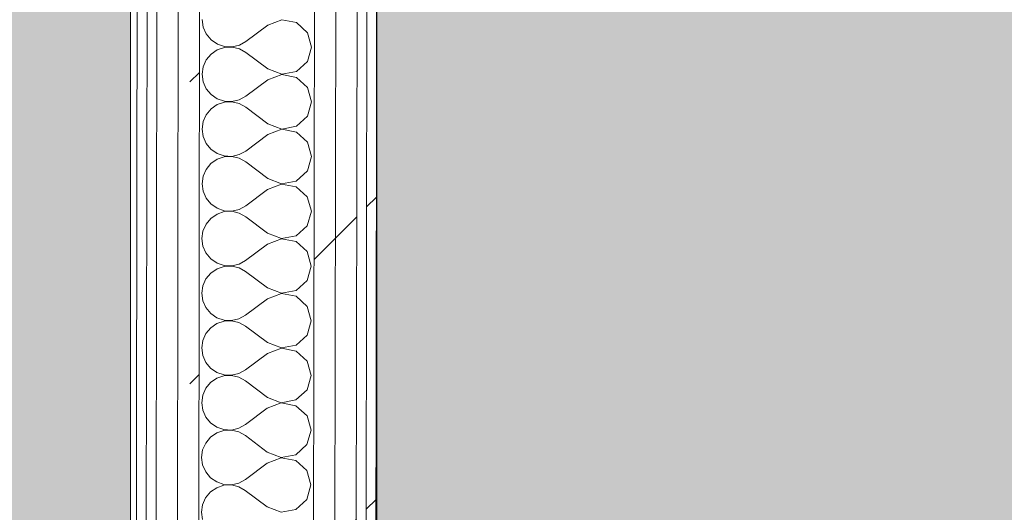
# Model space of a CAD drawing. Header units: millimetres. Extents: x -30280 to 19093, y -19284 to 4746.
# Tile 110 of 132: x -13157 to -12557, y -12947 to -12647. Entities that reach past the tile are written whole.
import ezdxf

# ---------------------------------------------------------------- set-up
doc = ezdxf.new("R2010")
doc.units = ezdxf.units.MM
doc.header["$MEASUREMENT"] = 0
doc.linetypes.add('Wipeout_Contour', pattern=[1000, 0, -1000])
doc.layers.add('Nuevo_07_CR_Cel Ras pladur', color=7, linetype='Continuous')
doc.layers.add('Nuevo_08_E_Envans secs', color=7, linetype='Continuous')
for name, color, linetype, lineweight, true_color in [('Nuevo_07_CR_Cel Ras pladur_Pluma_Nº__102', 7, 'Continuous', 5, 0xcccccc), ('Nuevo_08_E_Envans secs_Pluma_Nº__102', 7, 'Continuous', 5, 0xcccccc), ('Nuevo_08_E_Envans secs_Pluma_Nº__171', 171, 'Continuous', 13, 0xaaaaff), ('Nuevo_08_E_Envans secs_Pluma_Nº__177', 7, 'Continuous', 15, 0xf7e046)]:
    doc.layers.add(name, color=color, linetype=linetype, lineweight=lineweight, true_color=true_color)
doc.layers.add('Nuevo_08_E_Envans secs_Pluma_Nº__1', color=7, linetype='Continuous', lineweight=5)
pattern_1 = [(45, (0, 0), (-183.8478, 183.8478), [195, -65]), (45, (7e-14, 183.85), (-183.8478, 183.8478), [195, -65])]

# ---------------------------------------------------------------- blocks, each defined once
blk = doc.blocks.new('Forjado_2_1', base_point=(-12939.13, -15304.3))
at = {"layer": 'Nuevo_07_CR_Cel Ras pladur_Pluma_Nº__102', "linetype": 'Continuous', "lineweight": 0, "true_color": 0x333333}
h = blk.add_hatch(color=250, dxfattribs=at)
h.paths.add_polyline_path([(-12939.13, -15304.3), (-10776.28, -15304.3), (-10776.28, -12340.7), (-12132.42, -12340.7), (-12132.42, -12549.28), (-12939.13, -12549.28)])
h.paths.add_polyline_path([(-12763.67, -13031.07), (-10963.67, -13031.07), (-10963.67, -14831.07), (-12763.67, -14831.07)], flags=0)
at = {"layer": 'Nuevo_07_CR_Cel Ras pladur_Pluma_Nº__102', "color": 254, "linetype": 'Continuous', "lineweight": 5, "true_color": 0xcccccc, "flags": 128}
blk.add_lwpolyline([(-12939.13, -15304.3), (-10776.28, -15304.3), (-10776.28, -12340.7), (-12132.42, -12340.7), (-12132.42, -12549.28), (-12939.13, -12549.28)], close=True, dxfattribs=at)
blk = doc.blocks.new('Forjado_7_1', base_point=(-18840.61, -16937.98))
at = {"layer": 'Nuevo_07_CR_Cel Ras pladur_Pluma_Nº__102', "linetype": 'Continuous', "lineweight": 0, "true_color": 0x333333}
h = blk.add_hatch(color=250, dxfattribs=at)
h.paths.add_polyline_path([(-18840.61, -16937.98), (-13089.3, -16937.98), (-13089.3, -12342.82), (-18840.61, -12342.82)])
h.paths.add_polyline_path([(-18358.75, -12874.06), (-13558.75, -12874.06), (-13558.75, -16474.06), (-18358.75, -16474.06)], flags=0)
at = {"layer": 'Nuevo_07_CR_Cel Ras pladur_Pluma_Nº__102', "color": 254, "linetype": 'Continuous', "lineweight": 5, "true_color": 0xcccccc, "flags": 128}
blk.add_lwpolyline([(-18840.61, -16937.98), (-13089.3, -16937.98), (-13089.3, -12342.82), (-18840.61, -12342.82)], close=True, dxfattribs=at)
blk = doc.blocks.new('*X542')
at = {"layer": 'Nuevo_08_E_Envans secs_Pluma_Nº__102', "color": 254, "linetype": 'Continuous', "lineweight": 5, "true_color": 0xcccccc}
for p, q in [((-13045.52, -12647.4), (-13044.89, -12651.95)), ((-13044.89, -12651.95), (-13043.04, -12656.16)), ((-13005.52, -12650.79), (-13018.87, -12660.77)), ((-12997.01, -12647.54), (-13005.52, -12650.79)), ((-12988.06, -12649.24), (-12997.01, -12647.54)), ((-12981.35, -12655.4), (-12988.06, -12649.24)), ((-13043.04, -12656.16), (-13040.11, -12659.71)), ((-12978.87, -12664.16), (-12981.35, -12655.4)), ((-13040.11, -12659.71), (-13036.32, -12662.32)), ((-13031.97, -12664.37), (-13036.33, -12665.84)), ((-13036.32, -12662.32), (-13031.97, -12663.79)), ((-13031.97, -12663.79), (-13027.38, -12664.02)), ((-13027.38, -12664.16), (-13031.97, -12664.37)), ((-13027.38, -12664.02), (-13022.9, -12662.99)), ((-13022.9, -12665.21), (-13027.38, -12664.16)), ((-13022.9, -12662.99), (-13018.87, -12660.77)), ((-12981.38, -12672.92), (-12978.87, -12664.16)), ((-13040.12, -12668.44), (-13043.06, -12671.97)), ((-13036.33, -12665.84), (-13040.12, -12668.44)), ((-13018.88, -12667.44), (-13022.9, -12665.21)), ((-13005.56, -12677.46), (-13018.88, -12667.44)), ((-13044.92, -12676.18), (-13045.56, -12680.73)), ((-13043.06, -12671.97), (-13044.92, -12676.18)), ((-12988.11, -12679.06), (-12981.38, -12672.92)), ((-13045.56, -12680.73), (-13044.94, -12685.29)), ((-12997.06, -12680.87), (-13005.57, -12684.12)), ((-13005.56, -12677.46), (-12997.06, -12680.74)), ((-12997.06, -12680.74), (-12988.11, -12679.06)), ((-12988.11, -12682.58), (-12997.06, -12680.87)), ((-12981.4, -12688.73), (-12988.11, -12682.58)), ((-13044.94, -12685.29), (-13043.09, -12689.5)), ((-13005.57, -12684.12), (-13018.92, -12694.1)), ((-12978.92, -12697.5), (-12981.4, -12688.73)), ((-13043.09, -12689.5), (-13040.16, -12693.04)), ((-13040.16, -12693.04), (-13036.37, -12695.65)), ((-13022.95, -12696.32), (-13018.92, -12694.1)), ((-13036.38, -12699.17), (-13040.17, -12701.77)), ((-13032.02, -12697.71), (-13036.38, -12699.17)), ((-13036.37, -12695.65), (-13032.02, -12697.13)), ((-13032.02, -12697.13), (-13027.43, -12697.36)), ((-13027.43, -12697.49), (-13032.02, -12697.71)), ((-13027.43, -12697.36), (-13022.95, -12696.32)), ((-13022.95, -12698.54), (-13027.43, -12697.49)), ((-13018.93, -12700.77), (-13022.95, -12698.54)), ((-12981.42, -12706.25), (-12978.92, -12697.5)), ((-13043.11, -12705.31), (-13044.97, -12709.51)), ((-13040.17, -12701.77), (-13043.11, -12705.31)), ((-13005.61, -12710.79), (-13018.93, -12700.77)), ((-12988.16, -12712.39), (-12981.42, -12706.25)), ((-13044.97, -12709.51), (-13045.61, -12714.06)), ((-13005.61, -12710.79), (-12997.11, -12714.07)), ((-12997.11, -12714.07), (-12988.16, -12712.39)), ((-13045.61, -12714.06), (-13044.99, -12718.62)), ((-13044.99, -12718.62), (-13043.14, -12722.83)), ((-13005.62, -12717.46), (-13018.97, -12727.44)), ((-12997.11, -12714.2), (-13005.62, -12717.46)), ((-12988.16, -12715.91), (-12997.11, -12714.2)), ((-12981.45, -12722.06), (-12988.16, -12715.91)), ((-13043.14, -12722.83), (-13040.21, -12726.38)), ((-12978.97, -12730.83), (-12981.45, -12722.06)), ((-13040.21, -12726.38), (-13036.42, -12728.99)), ((-13036.42, -12728.99), (-13032.07, -12730.46)), ((-13032.07, -12730.46), (-13027.47, -12730.69)), ((-13027.47, -12730.69), (-13022.99, -12729.66)), ((-13022.99, -12729.66), (-13018.97, -12727.44)), ((-13040.22, -12735.1), (-13043.16, -12738.64)), ((-13036.43, -12732.5), (-13040.22, -12735.1)), ((-13032.07, -12731.04), (-13036.43, -12732.5)), ((-13027.48, -12730.83), (-13032.07, -12731.04)), ((-13023, -12731.87), (-13027.48, -12730.83)), ((-13018.98, -12734.1), (-13023, -12731.87)), ((-13005.66, -12744.12), (-13018.98, -12734.1)), ((-12981.47, -12739.59), (-12978.97, -12730.83)), ((-13043.16, -12738.64), (-13045.02, -12742.84)), ((-12988.21, -12745.72), (-12981.47, -12739.59)), ((-13045.02, -12742.84), (-13045.66, -12747.4)), ((-13045.66, -12747.4), (-13045.04, -12751.95)), ((-12997.16, -12747.54), (-13005.67, -12750.79)), ((-13005.66, -12744.12), (-12997.16, -12747.4)), ((-12997.16, -12747.4), (-12988.21, -12745.72)), ((-12988.21, -12749.24), (-12997.16, -12747.54)), ((-13045.04, -12751.95), (-13043.19, -12756.16)), ((-13005.67, -12750.79), (-13019.02, -12760.77)), ((-12981.5, -12755.4), (-12988.21, -12749.24)), ((-13043.19, -12756.16), (-13040.26, -12759.71)), ((-13040.26, -12759.71), (-13036.47, -12762.32)), ((-12979.02, -12764.16), (-12981.5, -12755.4)), ((-13036.48, -12765.84), (-13040.27, -12768.44)), ((-13032.12, -12764.37), (-13036.48, -12765.84)), ((-13036.47, -12762.32), (-13032.12, -12763.79)), ((-13032.12, -12763.79), (-13027.52, -12764.02)), ((-13027.52, -12764.16), (-13032.12, -12764.37)), ((-13027.52, -12764.02), (-13023.04, -12762.99)), ((-13023.05, -12765.21), (-13027.52, -12764.16)), ((-13019.03, -12767.44), (-13023.05, -12765.21)), ((-13023.04, -12762.99), (-13019.02, -12760.77)), ((-12981.52, -12772.92), (-12979.02, -12764.16)), ((-13043.21, -12771.97), (-13045.07, -12776.18)), ((-13040.27, -12768.44), (-13043.21, -12771.97)), ((-13005.71, -12777.46), (-13019.03, -12767.44)), ((-13045.07, -12776.18), (-13045.71, -12780.73)), ((-13005.71, -12777.46), (-12997.21, -12780.74)), ((-12988.26, -12779.06), (-12981.52, -12772.92)), ((-13045.71, -12780.73), (-13045.08, -12785.29)), ((-13005.72, -12784.12), (-13019.07, -12794.1)), ((-12997.21, -12780.87), (-13005.72, -12784.12)), ((-12997.21, -12780.74), (-12988.26, -12779.06)), ((-12988.26, -12782.58), (-12997.21, -12780.87)), ((-12981.55, -12788.73), (-12988.26, -12782.58)), ((-13045.08, -12785.29), (-13043.24, -12789.5)), ((-13043.24, -12789.5), (-13040.31, -12793.04)), ((-12979.07, -12797.5), (-12981.55, -12788.73)), ((-13040.31, -12793.04), (-13036.52, -12795.65)), ((-13036.52, -12795.65), (-13032.17, -12797.13)), ((-13027.57, -12797.36), (-13023.09, -12796.32)), ((-13023.09, -12796.32), (-13019.07, -12794.1)), ((-13040.32, -12801.77), (-13043.26, -12805.31)), ((-13036.53, -12799.17), (-13040.32, -12801.77)), ((-13032.17, -12797.71), (-13036.53, -12799.17)), ((-13032.17, -12797.13), (-13027.57, -12797.36)), ((-13027.57, -12797.49), (-13032.17, -12797.71)), ((-13023.1, -12798.54), (-13027.57, -12797.49)), ((-13019.08, -12800.77), (-13023.1, -12798.54)), ((-13005.76, -12810.79), (-13019.08, -12800.77)), ((-12981.57, -12806.25), (-12979.07, -12797.5)), ((-13043.26, -12805.31), (-13045.12, -12809.51)), ((-12988.31, -12812.39), (-12981.57, -12806.25)), ((-13045.12, -12809.51), (-13045.76, -12814.06)), ((-13045.76, -12814.06), (-13045.13, -12818.62)), ((-12997.26, -12814.2), (-13005.77, -12817.46)), ((-13005.76, -12810.79), (-12997.26, -12814.07)), ((-12997.26, -12814.07), (-12988.31, -12812.39)), ((-12988.31, -12815.91), (-12997.26, -12814.2)), ((-13045.13, -12818.62), (-13043.29, -12822.83)), ((-13005.77, -12817.46), (-13019.11, -12827.44)), ((-12981.6, -12822.06), (-12988.31, -12815.91)), ((-13043.29, -12822.83), (-13040.36, -12826.38)), ((-13040.36, -12826.38), (-13036.57, -12828.99)), ((-12979.12, -12830.83), (-12981.6, -12822.06)), ((-13036.58, -12832.5), (-13040.37, -12835.1)), ((-13032.22, -12831.04), (-13036.58, -12832.5)), ((-13036.57, -12828.99), (-13032.22, -12830.46)), ((-13032.22, -12830.46), (-13027.62, -12830.69)), ((-13027.62, -12830.83), (-13032.22, -12831.04)), ((-13027.62, -12830.69), (-13023.14, -12829.66)), ((-13023.15, -12831.87), (-13027.62, -12830.83)), ((-13019.12, -12834.1), (-13023.15, -12831.87)), ((-13023.14, -12829.66), (-13019.11, -12827.44)), ((-12981.62, -12839.59), (-12979.12, -12830.83)), ((-13043.31, -12838.64), (-13045.17, -12842.84)), ((-13040.37, -12835.1), (-13043.31, -12838.64)), ((-13005.81, -12844.12), (-13019.12, -12834.1)), ((-13045.17, -12842.84), (-13045.81, -12847.4)), ((-13005.81, -12844.12), (-12997.31, -12847.4)), ((-12988.35, -12845.72), (-12981.62, -12839.59)), ((-13045.81, -12847.4), (-13045.18, -12851.95)), ((-12997.31, -12847.54), (-13005.82, -12850.79)), ((-12997.31, -12847.4), (-12988.35, -12845.72)), ((-12988.36, -12849.24), (-12997.31, -12847.54)), ((-12981.65, -12855.4), (-12988.36, -12849.24)), ((-13045.18, -12851.95), (-13043.33, -12856.16)), ((-13043.33, -12856.16), (-13040.41, -12859.71)), ((-13005.82, -12850.79), (-13019.16, -12860.77)), ((-12979.17, -12864.16), (-12981.65, -12855.4)), ((-13040.41, -12859.71), (-13036.62, -12862.32)), ((-13036.62, -12862.32), (-13032.26, -12863.79)), ((-13023.19, -12862.99), (-13019.16, -12860.77)), ((-13040.42, -12868.44), (-13043.36, -12871.97)), ((-13036.62, -12865.84), (-13040.42, -12868.44)), ((-13032.27, -12864.37), (-13036.62, -12865.84)), ((-13027.67, -12864.16), (-13032.27, -12864.37)), ((-13032.26, -12863.79), (-13027.67, -12864.02)), ((-13027.67, -12864.02), (-13023.19, -12862.99)), ((-13023.19, -12865.21), (-13027.67, -12864.16)), ((-13019.17, -12867.44), (-13023.19, -12865.21)), ((-13005.86, -12877.46), (-13019.17, -12867.44)), ((-12981.67, -12872.92), (-12979.17, -12864.16)), ((-13043.36, -12871.97), (-13045.22, -12876.18)), ((-12988.4, -12879.06), (-12981.67, -12872.92)), ((-13045.22, -12876.18), (-13045.86, -12880.73)), ((-13005.86, -12877.46), (-12997.36, -12880.74)), ((-12997.36, -12880.74), (-12988.4, -12879.06)), ((-13045.86, -12880.73), (-13045.23, -12885.29)), ((-13045.23, -12885.29), (-13043.38, -12889.5)), ((-13005.87, -12884.12), (-13019.21, -12894.1)), ((-12997.36, -12880.87), (-13005.87, -12884.12)), ((-12988.41, -12882.58), (-12997.36, -12880.87)), ((-12981.69, -12888.73), (-12988.41, -12882.58)), ((-13043.38, -12889.5), (-13040.46, -12893.04)), ((-12979.22, -12897.5), (-12981.69, -12888.73)), ((-13040.46, -12893.04), (-13036.67, -12895.65)), ((-13036.67, -12895.65), (-13032.31, -12897.13)), ((-13032.31, -12897.71), (-13036.67, -12899.17)), ((-13032.31, -12897.13), (-13027.72, -12897.36)), ((-13027.72, -12897.49), (-13032.31, -12897.71)), ((-13027.72, -12897.36), (-13023.24, -12896.32)), ((-13023.24, -12898.54), (-13027.72, -12897.49)), ((-13023.24, -12896.32), (-13019.21, -12894.1)), ((-13019.22, -12900.77), (-13023.24, -12898.54)), ((-12981.72, -12906.25), (-12979.22, -12897.5)), ((-13040.47, -12901.77), (-13043.41, -12905.31)), ((-13036.67, -12899.17), (-13040.47, -12901.77)), ((-13005.9, -12910.79), (-13019.22, -12900.77)), ((-13045.27, -12909.51), (-13045.91, -12914.06)), ((-13043.41, -12905.31), (-13045.27, -12909.51)), ((-12988.45, -12912.39), (-12981.72, -12906.25)), ((-13045.91, -12914.06), (-13045.28, -12918.62)), ((-12997.41, -12914.2), (-13005.91, -12917.46)), ((-13005.9, -12910.79), (-12997.41, -12914.07)), ((-12997.41, -12914.07), (-12988.45, -12912.39)), ((-12988.46, -12915.91), (-12997.41, -12914.2)), ((-12981.74, -12922.06), (-12988.46, -12915.91)), ((-13045.28, -12918.62), (-13043.43, -12922.83)), ((-13005.91, -12917.46), (-13019.26, -12927.44)), ((-12979.27, -12930.83), (-12981.74, -12922.06)), ((-13043.43, -12922.83), (-13040.5, -12926.38)), ((-13040.5, -12926.38), (-13036.72, -12928.99)), ((-13023.29, -12929.66), (-13019.26, -12927.44)), ((-13036.72, -12932.5), (-13040.52, -12935.1)), ((-13036.72, -12928.99), (-13032.36, -12930.46)), ((-13032.36, -12931.04), (-13036.72, -12932.5)), ((-13032.36, -12930.46), (-13027.77, -12930.69)), ((-13027.77, -12930.83), (-13032.36, -12931.04)), ((-13027.77, -12930.69), (-13023.29, -12929.66)), ((-13023.29, -12931.87), (-13027.77, -12930.83)), ((-13019.27, -12934.1), (-13023.29, -12931.87)), ((-13005.95, -12944.12), (-13019.27, -12934.1)), ((-12981.77, -12939.59), (-12979.27, -12930.83)), ((-13043.46, -12938.64), (-13045.32, -12942.84)), ((-13040.52, -12935.1), (-13043.46, -12938.64)), ((-12988.5, -12945.72), (-12981.77, -12939.59)), ((-13045.32, -12942.84), (-13045.96, -12947.4)), ((-13005.95, -12944.12), (-12997.46, -12947.4)), ((-12997.46, -12947.4), (-12988.5, -12945.72)), ((-13045.96, -12947.4), (-13045.33, -12951.95))]:
    blk.add_line(p, q, dxfattribs=at)
blk = doc.blocks.new('Muro_77_1', base_point=(-13089.1, -15296.87))
at = {"color": 254, "linetype": 'Wipeout_Contour', "lineweight": 0, "ltscale": 76148.991983}
blk.add_wipeout([(-12945.05, -12559.56), (-12949.1, -15297.22), (-12943.1, -15297.24), (-12939.05, -12559.56)], dxfattribs=at).dxf.layer = 'Nuevo_08_E_Envans secs'
at = {"layer": 'Nuevo_08_E_Envans secs_Pluma_Nº__171', "linetype": 'Continuous', "lineweight": 13, "true_color": 0xaaaaff}
h = blk.add_hatch(dxfattribs=at)
h.set_pattern_fill('Panellat_HPL_0001', color=161, style=0, pattern_type=2)
h.set_pattern_definition(pattern_1)
h.paths.add_polyline_path([(-12945.05, -12559.56), (-12949.1, -15297.22), (-12943.1, -15297.24), (-12939.05, -12559.56)])
at = {"layer": 'Nuevo_08_E_Envans secs_Pluma_Nº__1', "color": 7, "linetype": 'Continuous', "lineweight": 5, "flags": 128}
blk.add_lwpolyline([(-12943.1, -15297.24), (-12939.05, -12559.56)], dxfattribs=at)
at = {"color": 254, "linetype": 'Wipeout_Contour', "lineweight": 0, "ltscale": 76200.427536}
blk.add_wipeout([(-12964.03, -12547.56), (-12968.13, -15320.12), (-12955.11, -15308.22), (-12951.03, -12547.56)], dxfattribs=at).dxf.layer = 'Nuevo_08_E_Envans secs'
at = {"layer": 'Nuevo_08_E_Envans secs_Pluma_Nº__177', "linetype": 'Continuous', "lineweight": 15, "true_color": 0xf7e046}
h = blk.add_hatch(dxfattribs=at)
h.set_pattern_fill('Panellat_HPL_0001', color=53, style=0, pattern_type=2)
h.set_pattern_definition(pattern_1)
h.paths.add_polyline_path([(-12964.03, -12547.56), (-12968.13, -15320.12), (-12955.11, -15308.22), (-12951.03, -12547.56)])
at = {"layer": 'Nuevo_08_E_Envans secs_Pluma_Nº__1', "color": 7, "linetype": 'Continuous', "lineweight": 5}
for p, q in [((-12955.11, -15308.22), (-12951.03, -12547.56)), ((-12949.1, -15297.22), (-12945.04, -12553.56))]:
    blk.add_line(p, q, dxfattribs=at)
at = {"color": 254, "linetype": 'Wipeout_Contour', "lineweight": 0, "ltscale": 96305.94969}
blk.add_wipeout([(-12977.02, -12534.56), (-12981.14, -15323.14), (-12971.47, -15323.16), (-12968.13, -15320.12), (-12964.02, -12534.56)], dxfattribs=at).dxf.layer = 'Nuevo_08_E_Envans secs'
at = {"layer": 'Nuevo_08_E_Envans secs_Pluma_Nº__177', "linetype": 'Continuous', "lineweight": 15, "true_color": 0xf7e046}
h = blk.add_hatch(dxfattribs=at)
h.set_pattern_fill('Panellat_HPL_0001', color=53, style=0, pattern_type=2)
h.set_pattern_definition(pattern_1)
h.paths.add_polyline_path([(-12977.02, -12534.56), (-12981.14, -15323.14), (-12971.47, -15323.16), (-12968.13, -15320.12), (-12964.02, -12534.56)])
at = {"layer": 'Nuevo_08_E_Envans secs_Pluma_Nº__1', "color": 7, "linetype": 'Continuous', "lineweight": 5}
for p, q in [((-12981.14, -15323.14), (-12977.02, -12534.56)), ((-12968.13, -15320.12), (-12964.02, -12534.56))]:
    blk.add_line(p, q, dxfattribs=at)
at = {"layer": 'Nuevo_08_E_Envans secs', "color": 7, "lineweight": 20}
blk.add_blockref('*X542', (0, 0), dxfattribs=at)
at = {"color": 254, "linetype": 'Wipeout_Contour', "lineweight": 0, "ltscale": 112426.617616}
blk.add_wipeout([(-13064.24, -15392.94), (-13051.24, -15392.97), (-13046.96, -12494.56), (-13048.37, -12494.56), (-13048.37, -12338.98), (-13059.73, -12338.98)], dxfattribs=at).dxf.layer = 'Nuevo_08_E_Envans secs'
at = {"layer": 'Nuevo_08_E_Envans secs_Pluma_Nº__177', "linetype": 'Continuous', "lineweight": 15, "true_color": 0xf7e046}
h = blk.add_hatch(dxfattribs=at)
h.set_pattern_fill('Panellat_HPL_0001', color=53, style=0, pattern_type=2)
h.set_pattern_definition(pattern_1)
h.paths.add_polyline_path([(-13064.24, -15392.94), (-13051.24, -15392.97), (-13046.96, -12494.56), (-13048.37, -12494.56), (-13048.37, -12338.98), (-13059.73, -12338.98)])
at = {"layer": 'Nuevo_08_E_Envans secs_Pluma_Nº__1', "color": 7, "linetype": 'Continuous', "lineweight": 5}
blk.add_line((-13051.14, -15322.97), (-13046.96, -12494.56), dxfattribs=at)
at = {"color": 254, "linetype": 'Wipeout_Contour', "lineweight": 0, "ltscale": 76350.322523}
blk.add_wipeout([(-13064.26, -15405.94), (-13059.73, -12338.98), (-13072.73, -12338.98), (-13077.26, -15405.9)], dxfattribs=at).dxf.layer = 'Nuevo_08_E_Envans secs'
at = {"layer": 'Nuevo_08_E_Envans secs_Pluma_Nº__177', "linetype": 'Continuous', "lineweight": 15, "true_color": 0xf7e046}
h = blk.add_hatch(dxfattribs=at)
h.set_pattern_fill('Panellat_HPL_0001', color=53, style=0, pattern_type=2)
h.set_pattern_definition(pattern_1)
h.paths.add_polyline_path([(-13064.26, -15405.94), (-13059.73, -12338.98), (-13072.73, -12338.98), (-13077.26, -15405.9)])
at = {"layer": 'Nuevo_08_E_Envans secs_Pluma_Nº__1', "color": 7, "linetype": 'Continuous', "lineweight": 5}
blk.add_line((-13064.26, -15405.94), (-13059.73, -12338.98), dxfattribs=at)
at = {"color": 254, "linetype": 'Wipeout_Contour', "lineweight": 0, "ltscale": 76421.888815}
blk.add_wipeout([(-13083.29, -15424.89), (-13078.73, -12338.98), (-13084.73, -12338.98), (-13089.29, -15424.87)], dxfattribs=at).dxf.layer = 'Nuevo_08_E_Envans secs'
at = {"layer": 'Nuevo_08_E_Envans secs_Pluma_Nº__171', "linetype": 'Continuous', "lineweight": 13, "true_color": 0xaaaaff}
h = blk.add_hatch(dxfattribs=at)
h.set_pattern_fill('Panellat_HPL_0001', color=161, style=0, pattern_type=2)
h.set_pattern_definition(pattern_1)
h.paths.add_polyline_path([(-13083.29, -15424.89), (-13078.73, -12338.98), (-13084.73, -12338.98), (-13089.29, -15424.87)])
at = {"layer": 'Nuevo_08_E_Envans secs_Pluma_Nº__1', "color": 7, "linetype": 'Continuous', "lineweight": 5}
for p, q in [((-13083.28, -15418.89), (-13078.73, -12338.98)), ((-13077.26, -15405.9), (-13072.73, -12338.98))]:
    blk.add_line(p, q, dxfattribs=at)
at = {"layer": 'Nuevo_08_E_Envans secs_Pluma_Nº__1', "color": 7, "linetype": 'Continuous', "lineweight": 5, "flags": 128}
blk.add_lwpolyline([(-13084.73, -12338.98), (-13089.29, -15424.87)], dxfattribs=at)

msp = doc.modelspace()

# ---------------------------------------------------------------- block references
at = {"layer": 'Nuevo_07_CR_Cel Ras pladur', "color": 254, "linetype": 'Continuous', "lineweight": 5, "true_color": 0xcccccc}
for name, p in [('Forjado_2_1', (-12939.13, -15304.3)), ('Forjado_7_1', (-18840.61, -16937.98))]:
    msp.add_blockref(name, p, dxfattribs=at)

# ---------------------------------------------------------------- next in the draw order: block references
at = {"layer": 'Nuevo_08_E_Envans secs', "color": 7, "lineweight": 20}
msp.add_blockref('Muro_77_1', (-13089.1, -15296.87), dxfattribs=at)

doc.saveas('drawing.dxf')
